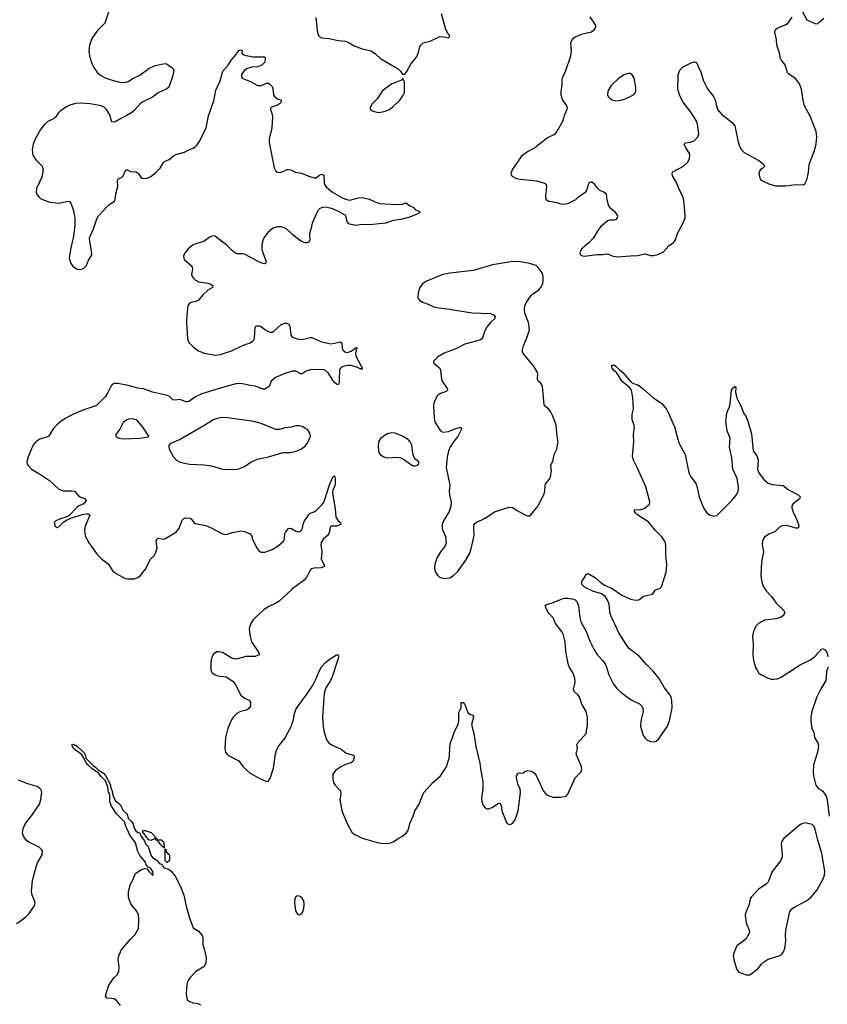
# Model space of a CAD drawing. Header units: inches. Extents: x 1305449 to 1407403, y 744709 to 841554.
# Tile 53 of 114: x 1337043 to 1345834, y 811362 to 822087. Entities that reach past the tile are written whole.
import ezdxf

# ---------------------------------------------------------------- set-up
doc = ezdxf.new("R2010")
doc.units = ezdxf.units.IN
doc.header["$MEASUREMENT"] = 0
for name, color, linetype in [('B3831', 7, 'Continuous'), ('B3832', 7, 'Continuous'), ('B3841', 7, 'Continuous'), ('B3842', 7, 'Continuous')]:
    doc.layers.add(name, color=color, linetype=linetype)

msp = doc.modelspace()

# ---------------------------------------------------------------- linework, layer by layer
at = {"layer": 'B3831', "color": 6}
for points, elevation in [([(1337630, 820000), (1337643, 819930), (1337643, 819850), (1337628, 819730), (1337595, 819585), (1337582, 819490), (1337599, 819430), (1337621, 819401), (1337670, 819370), (1337710, 819367), (1337741, 819379), (1337771, 819409), (1337792, 819468), (1337820, 819510), (1337827, 819533), (1337826, 819570), (1337805, 819670), (1337804, 819710), (1337848, 819810), (1337883, 819917), (1337902, 819950), (1337948, 820000)], 1200), ([(1340000, 819758), (1339950, 819805), (1339930, 819817), (1339892, 819830), (1339850, 819830), (1339810, 819819), (1339790, 819810), (1339743, 819770), (1339701, 819710), (1339685, 819670), (1339678, 819630), (1339679, 819590), (1339684, 819570), (1339727, 819453), (1339723, 819437), (1339712, 819428), (1339690, 819431), (1339646, 819450), (1339497, 819530), (1339470, 819535), (1339415, 819535), (1339390, 819545), (1339364, 819564), (1339296, 819636), (1339230, 819681), (1339190, 819716), (1339170, 819729), (1339150, 819734), (1339118, 819722), (1339047, 819670), (1338970, 819650), (1338930, 819633), (1338878, 819590), (1338844, 819550), (1338833, 819530), (1338827, 819510), (1338828, 819490), (1338837, 819470), (1338909, 819410), (1338922, 819390), (1338925, 819370), (1338913, 819310), (1338919, 819290), (1338934, 819270), (1338955, 819250), (1338990, 819230), (1339090, 819218), (1339116, 819210), (1339144, 819190), (1339142, 819170), (1339090, 819142), (1339037, 819090), (1338989, 819031), (1338962, 819018), (1338910, 819005), (1338888, 818992), (1338874, 818970), (1338862, 818870), (1338859, 818790), (1338868, 818610), (1338884, 818570), (1338923, 818530), (1338983, 818483), (1339050, 818454), (1339170, 818433), (1339230, 818439), (1339350, 818479), (1339470, 818538), (1339552, 818568), (1339576, 818584), (1339595, 818605), (1339600, 818620), (1339606, 818734), (1339613, 818747), (1339626, 818754), (1339650, 818753), (1339670, 818745), (1339712, 818712), (1339750, 818690), (1339770, 818684), (1339790, 818684), (1339810, 818696), (1339890, 818768), (1339930, 818782), (1339950, 818781), (1339971, 818771), (1339982, 818750), (1339994, 818650), (1340000, 818641)], 1200), ([(1340000, 818256), (1339930, 818233), (1339827, 818190), (1339781, 818150), (1339757, 818090), (1339710, 818064), (1339690, 818063), (1339610, 818096), (1339550, 818102), (1339470, 818122), (1339410, 818123), (1339250, 818082), (1339027, 818010), (1338950, 817977), (1338890, 817933), (1338870, 817925), (1338850, 817926), (1338790, 817950), (1338730, 817941), (1338710, 817948), (1338670, 817985), (1338653, 817993), (1338489, 818029), (1338390, 818066), (1338330, 818075), (1338224, 818104), (1338110, 818124), (1338070, 818125), (1338050, 818113), (1338040, 818100), (1338000, 818020), (1337977, 817983), (1337883, 817890), (1337862, 817878), (1337730, 817834), (1337630, 817790), (1337538, 817742), (1337490, 817710), (1337444, 817670), (1337409, 817631), (1337372, 817568), (1337352, 817548), (1337263, 817517), (1337219, 817490), (1337196, 817464), (1337181, 817439), (1337135, 817325), (1337122, 817270), (1337125, 817250), (1337135, 817230), (1337170, 817192), (1337259, 817139), (1337368, 817068), (1337470, 816974), (1337515, 816955), (1337610, 816956), (1337639, 816950), (1337690, 816893), (1337750, 816870), (1337768, 816850), (1337759, 816830), (1337734, 816810), (1337686, 816790), (1337670, 816777), (1337578, 816682), (1337537, 816663), (1337486, 816650), (1337437, 816630), (1337419, 816610), (1337431, 816570), (1337450, 816556), (1337470, 816563), (1337523, 816617), (1337559, 816641), (1337601, 816659), (1337723, 816697), (1337770, 816706), (1337790, 816705), (1337799, 816699), (1337805, 816690), (1337754, 816570), (1337748, 816530), (1337756, 816470), (1337770, 816435), (1337796, 816390), (1337890, 816259), (1337930, 816217), (1338010, 816158), (1338050, 816090), (1338069, 816069), (1338190, 816001), (1338215, 815995), (1338290, 815997), (1338330, 816011), (1338356, 816030), (1338410, 816099), (1338467, 816210), (1338510, 816255), (1338523, 816277), (1338538, 816330), (1338530, 816410), (1338538, 816430), (1338550, 816439), (1338610, 816430), (1338630, 816436), (1338750, 816509), (1338778, 816550), (1338810, 816637), (1338830, 816655), (1338850, 816660), (1338896, 816656), (1338910, 816650), (1338940, 816610), (1338958, 816598), (1339070, 816578), (1339135, 816550), (1339235, 816495), (1339264, 816484), (1339290, 816480), (1339358, 816502), (1339450, 816519), (1339490, 816511), (1339550, 816488), (1339568, 816468), (1339579, 816430), (1339619, 816339), (1339650, 816299), (1339670, 816288), (1339710, 816286), (1339790, 816317), (1339861, 816359), (1339915, 816405), (1339927, 816430), (1339930, 816490), (1339936, 816504), (1339970, 816543), (1339990, 816550), (1340000, 816544)], 1200), ([(1340000, 817650), (1339930, 817643), (1339870, 817623), (1339830, 817622), (1339672, 817690), (1339590, 817712), (1339310, 817752), (1339250, 817753), (1339208, 817748), (1339150, 817728), (1339058, 817670), (1338790, 817515), (1338686, 817470), (1338666, 817450), (1338665, 817430), (1338671, 817410), (1338713, 817330), (1338749, 817289), (1338789, 817269), (1338890, 817244), (1339050, 817237), (1339130, 817228), (1339252, 817192), (1339390, 817189), (1339430, 817196), (1339484, 817216), (1339568, 817272), (1339630, 817300), (1339750, 817324), (1339910, 817371), (1339990, 817373), (1340000, 817375)], 1300), ([(1340000, 815878), (1339867, 815753), (1339830, 815731), (1339746, 815690), (1339701, 815659), (1339617, 815583), (1339586, 815550), (1339560, 815510), (1339543, 815470), (1339541, 815450), (1339551, 815369), (1339567, 815310), (1339636, 815210), (1339647, 815190), (1339649, 815170), (1339608, 815152), (1339510, 815151), (1339415, 815125), (1339390, 815123), (1339353, 815133), (1339250, 815193), (1339210, 815202), (1339190, 815200), (1339170, 815192), (1339150, 815171), (1339131, 815130), (1339124, 815090), (1339122, 815010), (1339126, 814990), (1339136, 814976), (1339170, 814950), (1339201, 814941), (1339290, 814929), (1339363, 814883), (1339389, 814850), (1339452, 814730), (1339490, 814695), (1339548, 814670), (1339557, 814650), (1339554, 814610), (1339537, 814583), (1339513, 814567), (1339448, 814550), (1339406, 814530), (1339370, 814495), (1339350, 814460), (1339310, 814370), (1339282, 814270), (1339277, 814150), (1339284, 814110), (1339297, 814090), (1339322, 814070), (1339430, 814015), (1339476, 813950), (1339550, 813881), (1339650, 813825), (1339730, 813790), (1339749, 813791), (1339770, 813821), (1339805, 813935), (1339829, 814090), (1339841, 814139), (1339863, 814177), (1339930, 814256), (1340000, 814396)], 1200), ([(1338142, 811350), (1338099, 811399), (1338070, 811422), (1338047, 811427), (1337990, 811430), (1337976, 811450), (1338010, 811564), (1338069, 811650), (1338099, 811681), (1338122, 811718), (1338127, 811770), (1338114, 811850), (1338124, 811890), (1338148, 811950), (1338249, 812070), (1338299, 812121), (1338323, 812157), (1338337, 812190), (1338340, 812290), (1338336, 812336), (1338318, 812378), (1338270, 812430), (1338250, 812464), (1338228, 812530), (1338228, 812590), (1338250, 812670), (1338279, 812721), (1338290, 812758), (1338307, 812790), (1338370, 812831), (1338410, 812843), (1338430, 812838), (1338447, 812810), (1338481, 812781), (1338490, 812766), (1338496, 812784), (1338494, 812810), (1338470, 812841), (1338445, 812855), (1338435, 812855), (1338429, 812870), (1338419, 812879), (1338411, 812910), (1338350, 812983), (1338330, 813027), (1338302, 813122), (1338287, 813147), (1338243, 813203), (1338214, 813270), (1338198, 813298), (1338184, 813350), (1338098, 813438), (1338042, 813522), (1338026, 813570), (1338023, 813650), (1338010, 813672), (1338005, 813690), (1338003, 813730), (1337977, 813797), (1337930, 813843), (1337900, 813880), (1337830, 813930), (1337788, 813968), (1337770, 813990), (1337743, 814043), (1337719, 814079), (1337699, 814099), (1337650, 814129), (1337630, 814150), (1337612, 814190), (1337630, 814196), (1337671, 814171), (1337750, 814097), (1337761, 814070), (1337764, 814044), (1337843, 813963), (1337870, 813944), (1337897, 813917), (1337950, 813883), (1337976, 813856), (1338031, 813751), (1338033, 813730), (1338050, 813683), (1338054, 813650), (1338082, 813582), (1338138, 813538), (1338170, 813474), (1338213, 813433), (1338225, 813385), (1338258, 813358), (1338275, 813335), (1338290, 813279), (1338307, 813250), (1338330, 813235), (1338351, 813231), (1338364, 813190), (1338403, 813143), (1338414, 813110), (1338430, 813091), (1338443, 813083), (1338470, 812987), (1338490, 812962), (1338545, 812925), (1338550, 812911), (1338563, 812903), (1338570, 812891), (1338588, 812888), (1338599, 812879), (1338610, 812852), (1338670, 812831), (1338690, 812816), (1338737, 812757), (1338790, 812652), (1338831, 812551), (1338857, 812417), (1338894, 812294), (1338930, 812194), (1338990, 812159), (1339031, 812110), (1339036, 812090), (1339035, 812010), (1339051, 811970), (1339074, 811870), (1339070, 811810), (1339046, 811770), (1338962, 811718), (1338902, 811658), (1338878, 811622), (1338867, 811593), (1338860, 811540), (1338856, 811470), (1338861, 811430), (1338870, 811408), (1338892, 811392), (1338930, 811379), (1338987, 811370), (1339010, 811358)], 1100), ([(1337010, 812244), (1337050, 812266), (1337110, 812315), (1337145, 812350), (1337200, 812430), (1337208, 812450), (1337210, 812470), (1337179, 812550), (1337170, 812590), (1337181, 812710), (1337225, 812875), (1337240, 812910), (1337286, 812990), (1337293, 813030), (1337282, 813050), (1337258, 813070), (1337210, 813097), (1337150, 813123), (1337121, 813141), (1337084, 813190), (1337075, 813230), (1337082, 813278), (1337106, 813330), (1337183, 813430), (1337257, 813543), (1337272, 813588), (1337281, 813650), (1337283, 813670), (1337277, 813697), (1337258, 813718), (1337233, 813733), (1337130, 813763), (1337030, 813803)], 1200)]:
    msp.add_lwpolyline(points, dxfattribs=dict(at, elevation=elevation))
for points, elevation in [([(1338270, 817741), (1338230, 817737), (1338210, 817730), (1338170, 817701), (1338132, 817628), (1338091, 817570), (1338089, 817550), (1338121, 817530), (1338170, 817522), (1338350, 817529), (1338422, 817538), (1338438, 817542), (1338449, 817550), (1338382, 817650), (1338330, 817714), (1338310, 817730)], 1300), ([(1338553, 813153), (1338590, 813154), (1338598, 813138), (1338610, 813134), (1338613, 813127), (1338614, 813066), (1338610, 813066), (1338602, 813082), (1338586, 813090), (1338582, 813102), (1338570, 813106), (1338566, 813126), (1338549, 813129), (1338546, 813146), (1338526, 813150), (1338522, 813162), (1338510, 813166), (1338470, 813148), (1338450, 813155), (1338422, 813182), (1338398, 813218), (1338382, 813230), (1338382, 813250), (1338390, 813256), (1338410, 813256), (1338474, 813234), (1338514, 813190), (1338518, 813178), (1338534, 813170), (1338538, 813158)], 1100), ([(1338650, 812908), (1338628, 812928), (1338626, 813054), (1338634, 813050), (1338638, 813018), (1338650, 813014), (1338658, 812998), (1338670, 812994), (1338673, 812987), (1338674, 812930)], 1100)]:
    msp.add_lwpolyline(points, close=True, dxfattribs=dict(at, elevation=elevation))
at = {"layer": 'B3832', "color": 6, "elevation": 1200}
for points in [[(1338011, 822169), (1337970, 822050), (1337891, 821969), (1337833, 821890), (1337803, 821810), (1337794, 821750), (1337803, 821690), (1337830, 821610), (1337850, 821565), (1337890, 821510), (1337922, 821482), (1337974, 821454), (1338050, 821427), (1338130, 821405), (1338190, 821403), (1338225, 821415), (1338274, 821446), (1338350, 821483), (1338450, 821557), (1338510, 821586), (1338584, 821604), (1338630, 821609), (1338650, 821603), (1338704, 821564), (1338715, 821550), (1338720, 821530), (1338707, 821470), (1338667, 821353), (1338646, 821334), (1338550, 821292), (1338490, 821244), (1338378, 821190), (1338350, 821167), (1338290, 821099), (1338263, 821077), (1338210, 821043), (1338150, 821016), (1338090, 820978), (1338070, 820971), (1338050, 820975), (1338044, 820984), (1338023, 821050), (1337987, 821110), (1337965, 821130), (1337930, 821147), (1337810, 821172), (1337710, 821178), (1337650, 821173), (1337590, 821156), (1337546, 821134), (1337483, 821090), (1337462, 821070), (1337433, 821027), (1337417, 821010), (1337350, 820979), (1337313, 820947), (1337270, 820890), (1337210, 820784), (1337189, 820731), (1337180, 820670), (1337187, 820610), (1337219, 820559), (1337288, 820490), (1337297, 820457), (1337285, 820370), (1337225, 820250), (1337221, 820210), (1337230, 820183), (1337250, 820157), (1337270, 820141), (1337310, 820122), (1337370, 820101), (1337470, 820087), (1337570, 820112), (1337587, 820107), (1337599, 820090), (1337628, 820010), (1337630, 820000)], [(1337948, 820000), (1337992, 820048), (1338024, 820076), (1338075, 820110), (1338083, 820130), (1338088, 820190), (1338110, 820270), (1338108, 820330), (1338113, 820347), (1338123, 820357), (1338151, 820369), (1338170, 820386), (1338194, 820446), (1338210, 820456), (1338250, 820434), (1338310, 820431), (1338334, 820414), (1338370, 820362), (1338390, 820356), (1338430, 820362), (1338470, 820380), (1338530, 820425), (1338571, 820470), (1338607, 820533), (1338618, 820542), (1338670, 820564), (1338716, 820604), (1338741, 820619), (1338837, 820643), (1338890, 820672), (1338932, 820688), (1338956, 820704), (1338975, 820725), (1338999, 820761), (1339072, 820910), (1339099, 821041), (1339156, 821204), (1339179, 821321), (1339221, 821410), (1339254, 821526), (1339311, 821590), (1339348, 821650), (1339397, 821703), (1339427, 821750), (1339450, 821759), (1339464, 821750), (1339462, 821730), (1339469, 821710), (1339490, 821699), (1339583, 821683), (1339704, 821684), (1339710, 821682), (1339716, 821670), (1339710, 821623), (1339678, 821590), (1339630, 821573), (1339570, 821571), (1339512, 821550), (1339490, 821535), (1339469, 821510), (1339459, 821490), (1339456, 821470), (1339466, 821450), (1339554, 821414), (1339630, 821372), (1339670, 821372), (1339730, 821394), (1339750, 821394), (1339766, 821386), (1339790, 821359), (1339799, 821339), (1339806, 821270), (1339818, 821250), (1339850, 821224), (1339891, 821210), (1339889, 821190), (1339871, 821169), (1339850, 821156), (1339776, 821130), (1339772, 821110), (1339789, 821069), (1339795, 821030), (1339787, 820910), (1339760, 820790), (1339757, 820750), (1339812, 820472), (1339830, 820436), (1339850, 820425), (1339870, 820424), (1339910, 820435), (1339950, 820454), (1339970, 820457), (1339990, 820453), (1340000, 820448)]]:
    msp.add_lwpolyline(points, dxfattribs=at)
at = {"layer": 'B3841', "color": 6}
for points, elevation in [([(1340285, 820000), (1340228, 819872), (1340213, 819807), (1340200, 819770), (1340197, 819750), (1340202, 819690), (1340190, 819664), (1340170, 819656), (1340150, 819655), (1340110, 819670), (1340019, 819739), (1340000, 819758)], 1200), ([(1341388, 820000), (1341390, 819999), (1341401, 819990), (1341390, 819981), (1341290, 819936), (1341191, 819910), (1341110, 819900), (1341030, 819870), (1340850, 819853), (1340770, 819857), (1340707, 819847), (1340650, 819855), (1340624, 819864), (1340607, 819890), (1340593, 819953), (1340506, 820000)], 1200), ([(1343513, 820000), (1343539, 819970), (1343549, 819950), (1343548, 819930), (1343531, 819910), (1343515, 819905), (1343470, 819904), (1343450, 819898), (1343370, 819833), (1343337, 819790), (1343288, 819712), (1343241, 819659), (1343162, 819590), (1343141, 819550), (1343146, 819526), (1343170, 819515), (1343192, 819512), (1343330, 819530), (1343390, 819530), (1343430, 819536), (1343450, 819533), (1343502, 819510), (1343550, 819504), (1343690, 819516), (1343770, 819517), (1343830, 819534), (1343850, 819535), (1343910, 819517), (1343942, 819518), (1343990, 819530), (1344050, 819559), (1344110, 819623), (1344159, 819661), (1344177, 819683), (1344202, 819758), (1344272, 819890), (1344285, 819930), (1344286, 819950), (1344282, 820000)], 1300), ([(1340000, 818641), (1340008, 818628), (1340030, 818620), (1340090, 818603), (1340134, 818606), (1340205, 818625), (1340224, 818624), (1340330, 818577), (1340430, 818558), (1340470, 818562), (1340530, 818578), (1340548, 818568), (1340554, 818510), (1340562, 818490), (1340590, 818464), (1340610, 818461), (1340650, 818477), (1340690, 818506), (1340694, 818506), (1340710, 818521), (1340714, 818510), (1340702, 818478), (1340698, 818450), (1340701, 818430), (1340710, 818406), (1340764, 818310), (1340772, 818290), (1340770, 818275), (1340765, 818285), (1340750, 818285), (1340719, 818299), (1340650, 818320), (1340610, 818320), (1340566, 818310), (1340541, 818299), (1340531, 818289), (1340525, 818270), (1340520, 818170), (1340522, 818130), (1340510, 818110), (1340490, 818118), (1340470, 818135), (1340450, 818159), (1340401, 818241), (1340368, 818268), (1340350, 818273), (1340263, 818277), (1340207, 818273), (1340161, 818259), (1340130, 818235), (1340110, 818226), (1340050, 818257), (1340010, 818260), (1340000, 818256)], 1200), ([(1340000, 814396), (1340007, 814410), (1340020, 814450), (1340033, 814530), (1340048, 814572), (1340096, 814644), (1340162, 814730), (1340196, 814784), (1340232, 814830), (1340271, 814910), (1340310, 815007), (1340330, 815038), (1340370, 815084), (1340410, 815119), (1340490, 815170), (1340510, 815170), (1340514, 815150), (1340509, 815130), (1340444, 814930), (1340426, 814890), (1340377, 814810), (1340357, 814750), (1340338, 814490), (1340345, 814385), (1340356, 814330), (1340379, 814259), (1340391, 814231), (1340409, 814210), (1340438, 814190), (1340542, 814142), (1340598, 814098), (1340677, 814077), (1340683, 814070), (1340685, 814050), (1340673, 814010), (1340650, 813991), (1340590, 813973), (1340537, 813950), (1340482, 813910), (1340450, 813870), (1340453, 813810), (1340464, 813770), (1340476, 813750), (1340530, 813692), (1340536, 813676), (1340538, 813650), (1340528, 813590), (1340546, 813490), (1340558, 813450), (1340610, 813323), (1340658, 813238), (1340690, 813210), (1340771, 813170), (1340950, 813121), (1341010, 813112), (1341070, 813116), (1341109, 813130), (1341169, 813171), (1341210, 813193), (1341254, 813230), (1341274, 813266), (1341288, 813332), (1341327, 813410), (1341345, 813470), (1341390, 813542), (1341424, 813630), (1341447, 813673), (1341541, 813779), (1341623, 813850), (1341688, 813950), (1341723, 814057), (1341726, 814170), (1341732, 814210), (1341779, 814341), (1341816, 814410), (1341823, 814450), (1341824, 814530), (1341830, 814558), (1341848, 814590), (1341850, 814650), (1341872, 814650), (1341890, 814627), (1341922, 814542), (1341943, 814523), (1341974, 814510), (1341984, 814490), (1341962, 814410), (1341988, 814310), (1342007, 814170), (1342053, 813990), (1342061, 813910), (1342086, 813790), (1342085, 813710), (1342071, 813610), (1342074, 813570), (1342089, 813529), (1342110, 813502), (1342130, 813490), (1342150, 813490), (1342191, 813509), (1342250, 813551), (1342270, 813555), (1342284, 813530), (1342290, 813470), (1342297, 813450), (1342343, 813343), (1342350, 813333), (1342370, 813321), (1342390, 813325), (1342410, 813338), (1342436, 813370), (1342470, 813470), (1342494, 813670), (1342489, 813709), (1342470, 813750), (1342450, 813828), (1342450, 813850), (1342470, 813879), (1342490, 813884), (1342510, 813879), (1342530, 813884), (1342543, 813897), (1342570, 813910), (1342610, 813901), (1342633, 813890), (1342653, 813873), (1342670, 813848), (1342745, 813685), (1342770, 813654), (1342790, 813639), (1342850, 813619), (1342930, 813617), (1342976, 813624), (1342990, 813630), (1343010, 813652), (1343090, 813828), (1343150, 813890), (1343160, 813910), (1343163, 813930), (1343159, 813950), (1343113, 814053), (1343101, 814090), (1343113, 814150), (1343109, 814190), (1343117, 814210), (1343208, 814310), (1343224, 814410), (1343223, 814490), (1343208, 814550), (1343161, 814630), (1343137, 814710), (1343123, 814730), (1343080, 814770), (1343073, 814790), (1343089, 814870), (1343087, 814910), (1343068, 814970), (1343027, 815030), (1343014, 815070), (1342987, 815210), (1342982, 815310), (1342963, 815383), (1342943, 815423), (1342877, 815510), (1342851, 815570), (1342801, 815621), (1342783, 815650), (1342767, 815690), (1342765, 815710), (1342780, 815720), (1342830, 815730), (1342928, 815772), (1342970, 815785), (1343010, 815786), (1343070, 815775), (1343090, 815766), (1343108, 815748), (1343124, 815704), (1343139, 815570), (1343150, 815529), (1343205, 815430), (1343254, 815310), (1343293, 815230), (1343330, 815173), (1343388, 815108), (1343416, 815070), (1343427, 815047), (1343457, 814950), (1343508, 814848), (1343542, 814802), (1343590, 814760), (1343699, 814679), (1343790, 814635), (1343816, 814610), (1343825, 814585), (1343829, 814550), (1343805, 814450), (1343800, 814390), (1343830, 814290), (1343850, 814262), (1343870, 814244), (1343910, 814224), (1343950, 814220), (1343970, 814227), (1343996, 814250), (1344094, 814390), (1344117, 814450), (1344146, 814590), (1344143, 814670), (1344133, 814710), (1344123, 814730), (1344062, 814810), (1344003, 814910), (1343940, 814990), (1343865, 815065), (1343790, 815151), (1343678, 815238), (1343651, 815270), (1343566, 815410), (1343477, 815597), (1343466, 815630), (1343462, 815690), (1343454, 815730), (1343437, 815770), (1343419, 815799), (1343399, 815819), (1343370, 815837), (1343290, 815860), (1343190, 815904), (1343164, 815930), (1343157, 815950), (1343164, 815976), (1343199, 816021), (1343210, 816048), (1343230, 816056), (1343310, 816009), (1343372, 815952), (1343407, 815927), (1343491, 815890), (1343599, 815819), (1343690, 815776), (1343730, 815767), (1343770, 815765), (1343790, 815773), (1343834, 815806), (1343930, 815828), (1343965, 815875), (1344010, 815893), (1344029, 815910), (1344080, 816070), (1344086, 816150), (1344076, 816250), (1344076, 816350), (1344071, 816390), (1344061, 816410), (1344033, 816453), (1343962, 816522), (1343891, 816611), (1343869, 816630), (1343772, 816690), (1343748, 816710), (1343734, 816730), (1343734, 816746), (1343739, 816750), (1343790, 816748), (1343830, 816759), (1343851, 816770), (1343897, 816810), (1343901, 816830), (1343900, 816850), (1343859, 816999), (1343766, 817210), (1343724, 817290), (1343712, 817330), (1343729, 817490), (1343725, 817570), (1343734, 817650), (1343731, 817670), (1343709, 817730), (1343709, 817791), (1343723, 817850), (1343717, 817970), (1343707, 818030), (1343701, 818050), (1343682, 818082), (1343598, 818150), (1343542, 818242), (1343505, 818270), (1343491, 818290), (1343487, 818310), (1343490, 818321), (1343510, 818327), (1343537, 818310), (1343575, 818270), (1343610, 818244), (1343700, 818140), (1343725, 818125), (1343770, 818108), (1343830, 818067), (1343933, 817973), (1344029, 817910), (1344083, 817843), (1344102, 817810), (1344169, 817651), (1344218, 817478), (1344285, 817350), (1344327, 817150), (1344348, 817108), (1344390, 817057), (1344407, 817027), (1344419, 816990), (1344439, 816890), (1344487, 816770), (1344520, 816720), (1344550, 816693), (1344590, 816678), (1344630, 816688), (1344794, 816850), (1344845, 816910), (1344865, 816950), (1344868, 816990), (1344851, 817090), (1344807, 817190), (1344796, 817316), (1344769, 817430), (1344777, 817530), (1344745, 817610), (1344731, 817710), (1344740, 817800), (1344750, 817831), (1344770, 817871), (1344778, 817902), (1344792, 818050), (1344810, 818078), (1344819, 818081), (1344830, 818095), (1344837, 818077), (1344836, 818030), (1344850, 817966), (1344873, 817913), (1344890, 817887), (1344923, 817803), (1344947, 817767), (1344970, 817715), (1345010, 817577), (1345028, 817390), (1345070, 817329), (1345083, 817290), (1345075, 817190), (1345087, 817150), (1345141, 817081), (1345190, 817040), (1345235, 817025), (1345354, 817014), (1345410, 816965), (1345518, 816910), (1345539, 816890), (1345534, 816870), (1345457, 816810), (1345446, 816790), (1345447, 816770), (1345465, 816710), (1345496, 816656), (1345519, 816590), (1345524, 816570), (1345516, 816550), (1345490, 816547), (1345444, 816564), (1345390, 816576), (1345350, 816575), (1345336, 816570), (1345310, 816554), (1345264, 816510), (1345197, 816483), (1345150, 816451), (1345135, 816430), (1345129, 816411), (1345125, 816370), (1345141, 816290), (1345117, 816183), (1345110, 816030), (1345120, 815960), (1345137, 815917), (1345167, 815867), (1345225, 815805), (1345276, 815730), (1345343, 815670), (1345362, 815650), (1345371, 815630), (1345364, 815610), (1345350, 815593), (1345324, 815576), (1345278, 815562), (1345150, 815546), (1345084, 815510), (1345050, 815471), (1345026, 815410), (1345021, 815370), (1345027, 815287), (1345025, 815165), (1345030, 815110), (1345054, 815030), (1345073, 814993), (1345090, 814970), (1345110, 814955), (1345190, 814915), (1345224, 814904), (1345250, 814902), (1345290, 814909), (1345330, 814926), (1345540, 815060), (1345650, 815115), (1345699, 815150), (1345770, 815229), (1345790, 815233), (1345810, 815222), (1345830, 815195), (1345843, 815150)], 1200), ([(1340000, 817375), (1340030, 817380), (1340104, 817410), (1340150, 817442), (1340178, 817482), (1340207, 817550), (1340206, 817570), (1340199, 817590), (1340178, 817618), (1340155, 817635), (1340116, 817656), (1340090, 817662), (1340050, 817662), (1340009, 817651), (1340000, 817650)], 1300), ([(1340000, 816544), (1340050, 816515), (1340070, 816508), (1340090, 816511), (1340110, 816526), (1340122, 816550), (1340127, 816590), (1340138, 816622), (1340174, 816670), (1340190, 816698), (1340206, 816710), (1340250, 816727), (1340270, 816742), (1340330, 816800), (1340350, 816826), (1340368, 816870), (1340410, 817010), (1340450, 817105), (1340470, 817117), (1340477, 817090), (1340477, 817030), (1340470, 816999), (1340453, 816967), (1340448, 816930), (1340478, 816758), (1340486, 816670), (1340508, 816628), (1340535, 816610), (1340537, 816590), (1340490, 816571), (1340430, 816570), (1340420, 816550), (1340416, 816510), (1340409, 816490), (1340393, 816470), (1340349, 816431), (1340326, 816394), (1340320, 816370), (1340331, 816290), (1340326, 816210), (1340357, 816150), (1340360, 816130), (1340325, 816115), (1340248, 816112), (1340216, 816104), (1340204, 816090), (1340165, 816010), (1340139, 815981), (1340001, 815879), (1340000, 815878)], 1200), ([(1345844, 815036), (1345824, 814990), (1345823, 814930), (1345816, 814890), (1345758, 814790), (1345720, 814710), (1345667, 814550), (1345655, 814490), (1345654, 814450), (1345667, 814367), (1345686, 814326), (1345695, 814270), (1345731, 814210), (1345737, 814170), (1345727, 814110), (1345685, 813970), (1345680, 813890), (1345685, 813850), (1345710, 813748), (1345730, 813720), (1345785, 813685), (1345823, 813630), (1345832, 813590), (1345853, 813413)], 1200)]:
    msp.add_lwpolyline(points, dxfattribs=dict(at, elevation=elevation))
for points, elevation in [([(1342472, 819452), (1342388, 819448), (1342190, 819417), (1341984, 819356), (1341725, 819325), (1341648, 819312), (1341470, 819238), (1341429, 819210), (1341398, 819170), (1341379, 819110), (1341375, 819070), (1341382, 819050), (1341397, 819030), (1341428, 819010), (1341490, 818990), (1341550, 818959), (1341607, 818947), (1341670, 818941), (1341970, 818893), (1342166, 818886), (1342207, 818870), (1342220, 818850), (1342212, 818830), (1342170, 818794), (1342130, 818744), (1342102, 818690), (1342086, 818630), (1342070, 818606), (1342050, 818596), (1341890, 818553), (1341790, 818502), (1341664, 818456), (1341590, 818410), (1341551, 818370), (1341547, 818350), (1341615, 818290), (1341623, 818270), (1341635, 818170), (1341643, 818150), (1341697, 818070), (1341698, 818062), (1341698, 818050), (1341684, 818036), (1341623, 818017), (1341590, 817993), (1341555, 817925), (1341547, 817893), (1341547, 817870), (1341553, 817750), (1341562, 817702), (1341622, 817610), (1341650, 817595), (1341710, 817601), (1341790, 817635), (1341830, 817646), (1341846, 817646), (1341854, 817634), (1341812, 817548), (1341764, 817490), (1341727, 817433), (1341712, 817390), (1341697, 817323), (1341686, 817210), (1341725, 817015), (1341717, 816950), (1341722, 816910), (1341740, 816830), (1341737, 816790), (1341718, 816730), (1341657, 816630), (1341642, 816590), (1341640, 816550), (1341644, 816530), (1341679, 816459), (1341687, 816390), (1341669, 816350), (1341625, 816290), (1341588, 816230), (1341564, 816170), (1341557, 816130), (1341558, 816110), (1341570, 816070), (1341590, 816036), (1341613, 816013), (1341659, 815999), (1341730, 816009), (1341770, 816036), (1341810, 816072), (1341901, 816199), (1341941, 816270), (1341958, 816322), (1341989, 816470), (1341985, 816570), (1341990, 816590), (1341999, 816601), (1342010, 816610), (1342110, 816657), (1342210, 816728), (1342370, 816777), (1342410, 816772), (1342450, 816743), (1342551, 816690), (1342570, 816683), (1342590, 816684), (1342607, 816693), (1342687, 816790), (1342719, 816861), (1342750, 816910), (1342759, 816950), (1342762, 817018), (1342768, 817032), (1342810, 817083), (1342822, 817110), (1342831, 817169), (1342825, 817230), (1342851, 817290), (1342861, 817350), (1342891, 817410), (1342901, 817470), (1342903, 817490), (1342892, 817552), (1342883, 817670), (1342847, 817767), (1342821, 817821), (1342803, 817843), (1342770, 817870), (1342753, 817893), (1342732, 818090), (1342726, 818110), (1342711, 818130), (1342686, 818150), (1342678, 818170), (1342683, 818230), (1342677, 818250), (1342636, 818316), (1342525, 818450), (1342515, 818470), (1342515, 818490), (1342527, 818533), (1342560, 818610), (1342593, 818710), (1342581, 818790), (1342543, 818890), (1342538, 818930), (1342540, 818970), (1342558, 819010), (1342610, 819081), (1342630, 819102), (1342690, 819142), (1342717, 819170), (1342736, 819210), (1342742, 819250), (1342741, 819290), (1342731, 819331), (1342687, 819387), (1342665, 819410), (1342593, 819430)], 1300), ([(1341090, 817588), (1341043, 817577), (1340970, 817525), (1340950, 817490), (1340945, 817450), (1340948, 817388), (1340953, 817370), (1340970, 817346), (1341007, 817327), (1341050, 817316), (1341150, 817320), (1341190, 817314), (1341232, 817292), (1341310, 817233), (1341330, 817226), (1341350, 817226), (1341370, 817234), (1341389, 817250), (1341386, 817270), (1341355, 817295), (1341338, 817318), (1341321, 817361), (1341310, 817454), (1341293, 817490), (1341270, 817513), (1341210, 817551), (1341130, 817582)], 1300), ([(1345590, 813337), (1345550, 813325), (1345530, 813313), (1345356, 813164), (1345336, 813130), (1345333, 813110), (1345343, 812990), (1345341, 812970), (1345328, 812930), (1345233, 812810), (1345198, 812710), (1345186, 812690), (1345168, 812672), (1345084, 812616), (1345008, 812532), (1344995, 812510), (1344982, 812450), (1344945, 812355), (1344941, 812330), (1344950, 812250), (1344984, 812170), (1344986, 812150), (1344981, 812130), (1344947, 812073), (1344850, 811998), (1344819, 811930), (1344810, 811890), (1344815, 811850), (1344845, 811750), (1344870, 811712), (1344950, 811683), (1344990, 811682), (1345076, 811750), (1345119, 811801), (1345150, 811830), (1345190, 811854), (1345310, 811890), (1345335, 811905), (1345354, 811926), (1345373, 811970), (1345381, 812050), (1345378, 812110), (1345382, 812170), (1345426, 812374), (1345443, 812397), (1345470, 812418), (1345610, 812492), (1345659, 812530), (1345724, 812610), (1345790, 812730), (1345805, 812770), (1345808, 812810), (1345774, 813010), (1345730, 813149), (1345702, 813270), (1345690, 813299), (1345670, 813321)], 1200), ([(1340070, 812542), (1340050, 812538), (1340039, 812510), (1340034, 812470), (1340041, 812410), (1340050, 812372), (1340070, 812340), (1340090, 812335), (1340110, 812346), (1340126, 812370), (1340137, 812410), (1340141, 812450), (1340135, 812490), (1340118, 812518), (1340096, 812536)], 1200)]:
    msp.add_lwpolyline(points, close=True, dxfattribs=dict(at, elevation=elevation))
at = {"layer": 'B3842', "color": 6}
for points, elevation in [([(1340265, 822110), (1340280, 821970), (1340289, 821929), (1340304, 821904), (1340329, 821889), (1340410, 821882), (1340510, 821860), (1340590, 821852), (1340630, 821835), (1340683, 821803), (1340770, 821769), (1340870, 821748), (1340916, 821716), (1340970, 821663), (1341161, 821550), (1341184, 821530), (1341210, 821495), (1341230, 821491), (1341257, 821523), (1341303, 821610), (1341361, 821679), (1341383, 821730), (1341398, 821790), (1341410, 821811), (1341430, 821830), (1341450, 821840), (1341510, 821852), (1341610, 821902), (1341650, 821905), (1341710, 821888), (1341720, 821900), (1341724, 821910), (1341702, 821942), (1341682, 821982), (1341635, 822150)], 1300), ([(1343250, 822119), (1343306, 822030), (1343309, 822010), (1343302, 821990), (1343289, 821970), (1343266, 821950), (1343155, 821925), (1343090, 821897), (1343057, 821870), (1343038, 821830), (1343045, 821750), (1343037, 821690), (1342984, 821530), (1342949, 821450), (1342945, 821430), (1342944, 821370), (1342933, 821307), (1342933, 821270), (1342952, 821212), (1342995, 821150), (1343002, 821130), (1342999, 821110), (1342972, 821050), (1342950, 820977), (1342890, 820869), (1342863, 820837), (1342790, 820800), (1342650, 820691), (1342570, 820648), (1342503, 820597), (1342405, 820450), (1342388, 820410), (1342396, 820390), (1342403, 820383), (1342450, 820359), (1342490, 820350), (1342670, 820331), (1342734, 820314), (1342761, 820301), (1342773, 820290), (1342778, 820270), (1342766, 820170), (1342767, 820150), (1342775, 820130), (1342803, 820110), (1342890, 820095), (1342930, 820082), (1342970, 820078), (1343010, 820085), (1343095, 820130), (1343130, 820161), (1343207, 820213), (1343218, 820230), (1343239, 820301), (1343250, 820317), (1343260, 820320), (1343270, 820322), (1343290, 820308), (1343322, 820262), (1343350, 820234), (1343404, 820210), (1343419, 820199), (1343427, 820187), (1343434, 820130), (1343450, 820068), (1343464, 820044), (1343510, 820004), (1343513, 820000)], 1300), ([(1344282, 820000), (1344273, 820110), (1344265, 820150), (1344220, 820240), (1344194, 820314), (1344148, 820388), (1344146, 820414), (1344151, 820430), (1344270, 820493), (1344313, 820530), (1344333, 820570), (1344339, 820610), (1344334, 820630), (1344293, 820690), (1344274, 820730), (1344290, 820745), (1344350, 820752), (1344390, 820770), (1344425, 820810), (1344436, 820844), (1344420, 820950), (1344408, 820990), (1344350, 821081), (1344265, 821190), (1344230, 821259), (1344207, 821330), (1344210, 821472), (1344212, 821490), (1344230, 821536), (1344256, 821570), (1344358, 821622), (1344390, 821627), (1344410, 821622), (1344415, 821615), (1344431, 821570), (1344462, 821510), (1344484, 821430), (1344510, 821369), (1344530, 821335), (1344595, 821250), (1344614, 821214), (1344626, 821150), (1344640, 821110), (1344690, 821052), (1344796, 820970), (1344829, 820930), (1344859, 820770), (1344877, 820710), (1344899, 820670), (1344930, 820641), (1345090, 820552), (1345142, 820510), (1345150, 820489), (1345133, 820470), (1345102, 820450), (1345089, 820411), (1345094, 820374), (1345108, 820348), (1345130, 820332), (1345199, 820299), (1345270, 820276), (1345384, 820276), (1345490, 820293), (1345570, 820290), (1345590, 820299), (1345610, 820341), (1345630, 820421), (1345637, 820510), (1345642, 820530), (1345691, 820650), (1345714, 820730), (1345719, 820810), (1345711, 820870), (1345650, 821030), (1345587, 821150), (1345572, 821212), (1345554, 821330), (1345530, 821388), (1345487, 821447), (1345415, 821495), (1345401, 821510), (1345374, 821594), (1345330, 821651), (1345322, 821670), (1345316, 821710), (1345283, 821810), (1345281, 821870), (1345264, 821950), (1345267, 821970), (1345283, 821990), (1345319, 822010), (1345385, 822035), (1345406, 822054), (1345450, 822116)], 1300), ([(1345559, 822179), (1345610, 822087), (1345710, 822042), (1345730, 822047), (1345750, 822062), (1345797, 822103)], 1300), ([(1340000, 820448), (1340047, 820427), (1340110, 820414), (1340190, 820381), (1340250, 820363), (1340270, 820365), (1340310, 820397), (1340330, 820404), (1340352, 820392), (1340356, 820310), (1340365, 820285), (1340382, 820262), (1340448, 820210), (1340550, 820149), (1340590, 820131), (1340637, 820123), (1340730, 820145), (1340770, 820149), (1340850, 820131), (1340918, 820098), (1340965, 820085), (1341130, 820075), (1341210, 820079), (1341250, 820091), (1341290, 820061), (1341326, 820046), (1341350, 820016), (1341388, 820000)], 1200), ([(1340506, 820000), (1340487, 820010), (1340450, 820027), (1340390, 820042), (1340350, 820044), (1340330, 820039), (1340310, 820030), (1340289, 820010), (1340285, 820000)], 1200)]:
    msp.add_lwpolyline(points, dxfattribs=dict(at, elevation=elevation))
for points, elevation in [([(1341210, 821442), (1341198, 821430), (1341090, 821383), (1341012, 821328), (1340990, 821308), (1340935, 821225), (1340880, 821170), (1340859, 821130), (1340859, 821110), (1340889, 821089), (1340950, 821077), (1341010, 821086), (1341070, 821109), (1341110, 821140), (1341181, 821210), (1341220, 821270), (1341230, 821290), (1341233, 821330), (1341230, 821410), (1341218, 821438)], 1300), ([(1343670, 821502), (1343630, 821490), (1343563, 821450), (1343480, 821370), (1343445, 821310), (1343443, 821270), (1343450, 821250), (1343470, 821228), (1343493, 821213), (1343530, 821203), (1343590, 821209), (1343635, 821225), (1343702, 821258), (1343727, 821273), (1343745, 821295), (1343750, 821310), (1343750, 821350), (1343730, 821450), (1343710, 821487), (1343690, 821500)], 1400)]:
    msp.add_lwpolyline(points, close=True, dxfattribs=dict(at, elevation=elevation))

doc.saveas('drawing.dxf')
